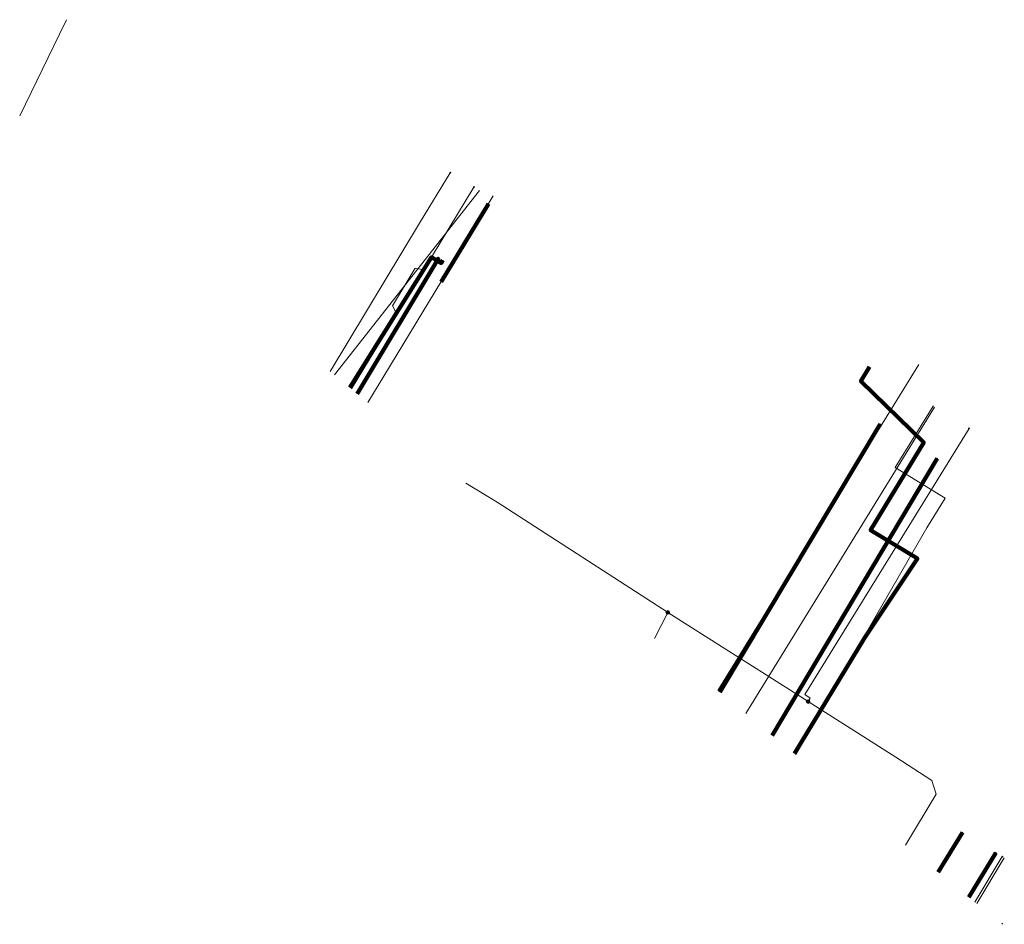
# Model space of a CAD drawing. Header units: metres. Extents: x 98902 to 136161, y 449037 to 499677.
# Tile 48 of 200: x 112976 to 113037, y 483466 to 483522. Entities that reach past the tile are written whole.
import ezdxf
from ezdxf.lldxf.tags import DXFTag

# ---------------------------------------------------------------- set-up
doc = ezdxf.new("R2010")
doc.units = ezdxf.units.M
for name, color, linetype, lineweight in [('B-WE-KL-DATA-G', 90, 'KL-DATA-N', 18), ('B-WE-KL-DATA_HULPSTUK-S', 90, 'Continuous', 25), ('B-WE-KL-DATA_KABELBED-G', 90, 'Continuous', 100), ('B-WE-KL-ET_LS-G', 190, 'KL-LS-N', 18), ('B-WE-KL-ET_LS_HULPSTUK-S', 190, 'Continuous', 25), ('B-WE-KL-GAS_LD-G', 50, 'KL-GAS-LD-N', 18), ('B-WE-KL-GAS_LD_HULPSTUK-S', 50, 'Continuous', 25), ('B-WE-KL-WATER-G', 170, 'KL-WATER-N', 18), ('B-WE-KL-WATER_MANTELBUIS-G', 170, 'Continuous', 100)]:
    doc.layers.add(name, color=color, linetype=linetype, lineweight=lineweight)
doc.styles.add('NLCS-ISO', font='NLCS-ISO.ttf')
doc.styles.get("Standard").update_dxf_attribs({"font": 'arial.ttf'})
tags = doc.linetypes.add('KL-DATA-N', pattern='A,4,-1,[101,NLCS.SHX,S=0.5,R=0,X=0,Y=0],-1,4,-1,["D",Standard,S=1,R=0,X=-0.25,Y=-0.5],-1.5', length=12.5).pattern_tags.tags
tags[18] = DXFTag(74, 10)
tags = doc.linetypes.add('KL-GAS-LD-N', pattern='A,4,-1,[69,NLCS.SHX,S=0.5,R=0,X=0,Y=0],-1,4,-1,["L",Standard,S=1,R=0,X=0.25,Y=-0.5],-2', length=13).pattern_tags.tags
tags[18] = DXFTag(74, 10)
tags = doc.linetypes.add('KL-LS-N', pattern='A,4,-1,[103,NLCS.SHX,S=0.75,R=0,X=0,Y=0],-1,4,-1,["L",Standard,S=1,R=0,X=0,Y=-0.5],-2', length=13).pattern_tags.tags
tags[18] = DXFTag(74, 10)
doc.linetypes.add('KL-WATER-N', pattern='A,7,-0.5,[168,NLCS.SHX,S=0.75,R=0,X=0.75,Y=0],-2', length=9.5)

# ---------------------------------------------------------------- blocks, each defined once
blk = doc.blocks.new('SKL-WTB_HULP_OVERIG-SO')
at = {"color": 0, "linetype": 'ByBlock', "lineweight": 18}
for points in [[(-0.14, 0.14), (0.14, -0.14)], [(0.14, 0.14), (-0.14, -0.14)]]:
    blk.add_lwpolyline(points, dxfattribs=at)
at = {"color": 0, "linetype": 'ByBlock', "lineweight": 18, "style": 'NLCS-ISO', "flags": 1}
for tag, p in [('TYPE', (1.5, 0)), ('OMSCHRIJVING', (1.5, -3)), ('LABEL', (1.5, -1.5))]:
    blk.add_attdef(tag, p, '', height=1, dxfattribs=at)
blk = doc.blocks.new('SKL-WTB_HULP_MOF-SO')
at = {"linetype": 'ByBlock', "lineweight": 18}
h = blk.add_hatch(color=0, dxfattribs=at)
h.dxf.hatch_style = 1
h.paths.add_polyline_path([(-0.5625, 0, 1), (0.5625, 0, 1)])
at = {"color": 0, "linetype": 'ByBlock', "lineweight": 18}
blk.add_circle((0, 0), 0.5625, dxfattribs=at)
at = {"color": 0, "linetype": 'ByBlock', "lineweight": 18, "style": 'NLCS-ISO', "flags": 1}
for tag, p in [('TYPE', (1.5, 0)), ('OMSCHRIJVING', (1.5, -3)), ('LABEL', (1.5, -1.5))]:
    blk.add_attdef(tag, p, '', height=1, dxfattribs=at)

msp = doc.modelspace()

# ---------------------------------------------------------------- linework, layer by layer
at = {"layer": 'B-WE-KL-DATA-G', "flags": 128}
for points in [[(112995.768, 483500.088), (113004.704, 483511.441)], [(113002.45, 483507.146), (113002.343, 483506.971), (113001.744, 483507.334), (112996.717, 483499.308)], [(113028.722, 483500.579), (113028.193, 483499.707), (113032.062, 483495.932), (113028.787, 483490.534), (113031.669, 483488.785), (113028.428, 483483.919), (113024.095, 483476.779)], [(113021.107, 483479.238), (113032.731, 483498.105)], [(113036.506, 483470.674), (113034.844, 483467.935)], [(113035.319, 483467.544), (113037.02, 483470.363)]]:
    msp.add_lwpolyline(points, dxfattribs=at)
at = {"layer": 'B-WE-KL-DATA_KABELBED-G', "flags": 128}
for points in [[(113002.45, 483507.146), (113002.343, 483506.971), (113001.744, 483507.334), (112996.717, 483499.308)], [(112997.181, 483498.926), (113002.19, 483507.298)], [(113028.722, 483500.579), (113028.193, 483499.707), (113032.062, 483495.932), (113028.787, 483490.534), (113031.669, 483488.785), (113028.428, 483483.919), (113024.095, 483476.779)], [(113019.5, 483480.56), (113029.371, 483497.055)], [(113022.735, 483477.898), (113032.881, 483494.936)], [(113034.447, 483471.915), (113032.957, 483469.487)], [(113036.506, 483470.674), (113034.844, 483467.935)]]:
    msp.add_lwpolyline(points, dxfattribs=at)
at = {"layer": 'B-WE-KL-ET_LS-G', "flags": 128}
for points in [[(112996.821, 483499.222), (112999.617, 483503.829), (112999.346, 483504.345), (113000.746, 483506.654), (113001.277, 483506.565), (113004.363, 483511.648)], [(113024.941, 483479.982), (113025.075, 483480.193), (113024.738, 483480.416), (113034.849, 483496.798)], [(113003.86, 483493.43), (113005.79, 483492.26), (113016.29, 483485.49), (113016.3, 483485.48), (113016.3, 483485.47), (113023.81, 483480.71), (113023.81, 483480.7), (113024.941, 483479.982), (113030.33, 483476.56), (113032.56, 483475.12), (113032.82, 483474.29), (113030.942, 483471.145)], [(113016.3, 483485.47), (113015.478, 483483.87)], [(113035.205, 483467.638), (113036.896, 483470.438)]]:
    msp.add_lwpolyline(points, dxfattribs=at)
at = {"layer": 'B-WE-KL-GAS_LD-G', "flags": 128}
for points in [[(112995.516, 483500.296), (113001.08, 483509.527), (113002.905, 483512.533)], [(113024.184, 483476.707), (113032.25, 483490.683), (113033.37, 483492.498), (113030.309, 483494.387), (113032.639, 483498.162)], [(113034.851, 483467.929), (113035.154, 483468.453), (113035.488, 483469.007), (113036.497, 483470.679)]]:
    msp.add_lwpolyline(points, dxfattribs=at)
at = {"layer": 'B-WE-KL-WATER-G', "flags": 128}
for points in [[(112976.39, 483516.033), (112978.838, 483521.051), (112979.276, 483521.95)], [(112997.834, 483498.388), (112998.812, 483500), (113005.553, 483511.116)], [(113019.372, 483480.665), (113022.541, 483485.799), (113031.762, 483500.737)], [(113036.911, 483466.353), (113036.863, 483466.274)]]:
    msp.add_lwpolyline(points, dxfattribs=at)
at = {"layer": 'B-WE-KL-WATER_MANTELBUIS-G', "flags": 128}
msp.add_lwpolyline([(113002.336, 483505.812), (113005.249, 483510.614)], dxfattribs=at)

# ---------------------------------------------------------------- block references
at = {"layer": 'B-WE-KL-DATA_HULPSTUK-S', "xscale": 0.2, "yscale": 0.2, "zscale": 0.2}
for p in [(113002.19, 483507.298), (113029.371, 483497.055), (113032.881, 483494.936), (113034.447, 483471.915)]:
    msp.add_blockref('SKL-WTB_HULP_OVERIG-SO', p, dxfattribs=at)
at = {"layer": 'B-WE-KL-ET_LS_HULPSTUK-S', "xscale": 0.2, "yscale": 0.2, "zscale": 0.2}
for name, p in [('SKL-WTB_HULP_OVERIG-SO', (113004.363, 483511.648)), ('SKL-WTB_HULP_OVERIG-SO', (113034.849, 483496.798)), ('SKL-WTB_HULP_MOF-SO', (113016.3, 483485.47)), ('SKL-WTB_HULP_MOF-SO', (113024.941, 483479.982)), ('SKL-WTB_HULP_OVERIG-SO', (113036.896, 483470.438))]:
    msp.add_blockref(name, p, dxfattribs=at)
at = {"layer": 'B-WE-KL-GAS_LD_HULPSTUK-S', "xscale": 0.2, "yscale": 0.2, "zscale": 0.2}
for p in [(113002.905, 483512.533), (113032.639, 483498.162), (113036.497, 483470.679)]:
    msp.add_blockref('SKL-WTB_HULP_OVERIG-SO', p, dxfattribs=at)

doc.saveas('drawing.dxf')
